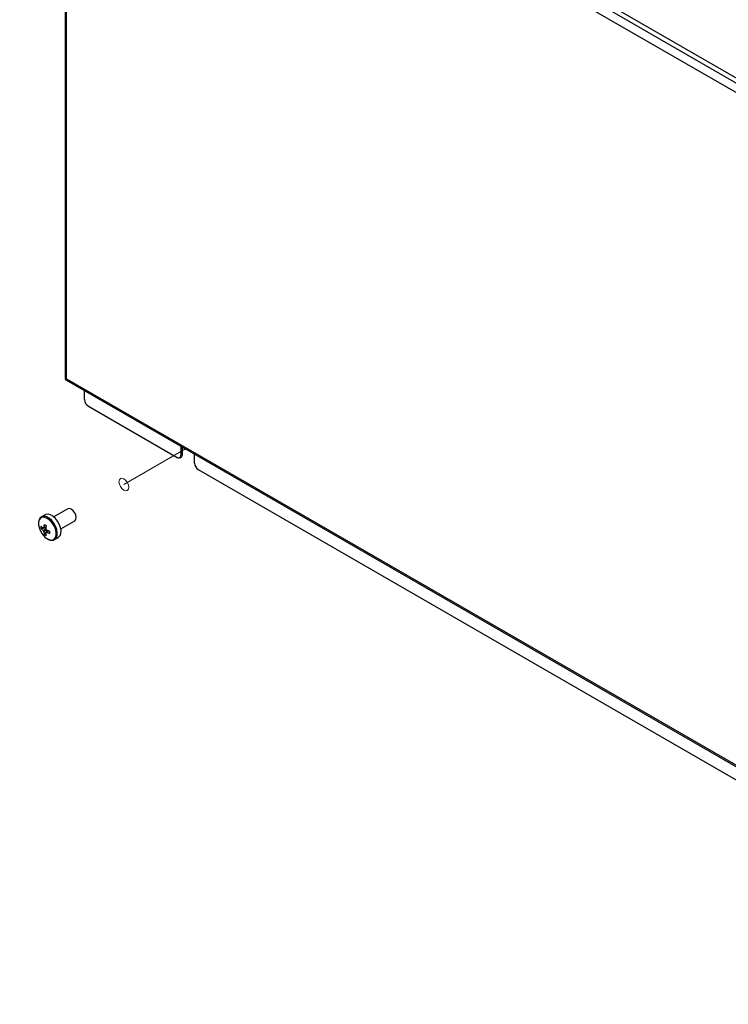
# Model space of a CAD drawing. Header units: millimetres. Extents: x 0 to 420, y 0 to 297.
# Tile 7 of 75: x 94 to 120, y 76 to 112. Entities that reach past the tile are written whole.
import ezdxf

# ---------------------------------------------------------------- set-up
doc = ezdxf.new("R2010")
doc.units = ezdxf.units.MM
doc.linetypes.add('PHANTOM', pattern=[12.7, 6.35, -1.27, 1.27, -1.27, 1.27, -1.27])

msp = doc.modelspace()

# ---------------------------------------------------------------- linework, layer by layer
at = {"color": 7, "linetype": 'Continuous', "lineweight": 25}
for p, q in [((96.065, 123.552), (96.065, 99.072)), ((96.414, 123.7), (135.421, 101.182)), ((96.112, 99.064), (96.112, 123.486)), ((96.211, 123.47), (135.243, 100.937)), ((97.268, 123.39), (135.317, 101.425)), ((96.095, 99.019), (135.425, 76.315)), ((96.112, 99.064), (135.342, 76.417)), ((96.769, 98.308), (96.769, 98.63)), ((96.911, 98.063), (100.135, 96.202)), ((100.276, 96.605), (100.276, 96.284)), ((100.333, 96.316), (100.333, 96.573)), ((100.771, 95.998), (100.771, 96.32)), ((100.235, 96.192), (100.292, 96.225)), ((100.333, 96.316), (100.276, 96.284)), ((131.955, 77.833), (100.913, 95.753)), ((96.165, 94.33), (95.66, 94.038)), ((95.346, 94.117), (95.211, 94.039)), ((95.91, 93.605), (96.415, 93.897)), ((95.19, 93.613), (95.366, 93.647)), ((95.31, 93.408), (95.429, 93.547)), ((95.364, 93.463), (95.381, 93.474)), ((95.686, 93.216), (95.821, 93.294))]:
    msp.add_line(p, q, dxfattribs=at)
at = {"color": 7, "linetype": 'PHANTOM', "lineweight": 18}
msp.add_line((98.202, 95.217), (100.442, 96.51), dxfattribs=at)
at = {"color": 7, "linetype": 'Continuous', "lineweight": 25, "flags": 128}
for points in [[(96.065, 99.072), (96.066, 99.06), (96.07, 99.048)], [(96.415, 93.897), (96.417, 93.898), (96.455, 93.943), (96.467, 94.014), (96.453, 94.1), (96.414, 94.188), (96.356, 94.265), (96.289, 94.319), (96.221, 94.341), (96.165, 94.33)], [(95.821, 93.294), (95.831, 93.301), (95.883, 93.358), (95.913, 93.44), (95.918, 93.543), (95.899, 93.657), (95.856, 93.775), (95.792, 93.888), (95.714, 93.987), (95.625, 94.066), (95.534, 94.118), (95.446, 94.139), (95.369, 94.128), (95.346, 94.117)]]:
    msp.add_lwpolyline(points, dxfattribs=at)
at = {"color": 7, "linetype": 'PHANTOM', "lineweight": 18, "flags": 128}
msp.add_lwpolyline([(98.025, 95.319), (98.039, 95.39), (98.077, 95.434), (98.134, 95.445), (98.202, 95.421), (98.27, 95.367), (98.327, 95.289), (98.365, 95.201), (98.379, 95.115), (98.365, 95.045), (98.327, 95.001), (98.27, 94.989), (98.202, 95.013), (98.134, 95.068), (98.077, 95.145), (98.039, 95.233), (98.025, 95.319)], dxfattribs=at)
at = {"color": 8, "linetype": 'Continuous', "lineweight": 25, "flags": 128}
for points in [[(95.426, 93.238), (95.517, 93.202), (95.6, 93.199), (95.668, 93.23), (95.717, 93.292), (95.742, 93.379), (95.741, 93.486), (95.714, 93.602), (95.664, 93.72), (95.594, 93.829), (95.51, 93.92), (95.419, 93.987), (95.328, 94.023), (95.245, 94.026), (95.177, 93.995), (95.128, 93.933), (95.103, 93.846), (95.104, 93.739), (95.131, 93.623), (95.143, 93.59)], [(95.683, 93.214), (95.697, 93.223), (95.748, 93.28), (95.778, 93.363), (95.783, 93.465), (95.764, 93.579), (95.721, 93.698), (95.658, 93.81), (95.579, 93.91), (95.491, 93.988), (95.399, 94.04), (95.311, 94.061), (95.234, 94.05), (95.208, 94.037)]]:
    msp.add_lwpolyline(points, dxfattribs=at)
at = {"color": 7, "linetype": 'Continuous', "lineweight": 25}
for centre, radius, start, end in [((96.123, 99.067), 0.0558, 214.4635, 239.8446), ((97.076, 98.322), 0.307, 182.6055, 237.3945), ((100.19, 96.27), 0.0873, 230.7967, 9.214), ((100.235, 96.305), 0.0986, 305.0133, 6.2988), ((101.078, 96.012), 0.307, 182.6055, 237.3945), ((95.801, 93.831), 0.701, 200.1027, 237.674), ((95.746, 93.66), 0.558, 176.1954, 184.8838), ((95.574, 94.078), 0.541, 224.6787, 234.822), ((95.575, 93.993), 0.541, 224.6787, 234.822), ((95.293, 93.616), 0.036, 95.1301, 147.0508), ((95.428, 93.616), 0.177, 201.5033, 219.2202), ((96.262, 93.568), 0.976, 168.2101, 175.1029), ((95.842, 93.564), 0.555, 186.2623, 196.3111), ((96.159, 95.192), 1.66, 239.1045, 241.9922), ((96.335, 93.527), 0.976, 168.2101, 175.1029), ((95.225, 93.498), 0.177, 21.5033, 39.2202), ((95.36, 93.498), 0.036, 275.1301, 327.0508), ((95.915, 93.523), 0.555, 186.2623, 196.3111), ((95.788, 94.456), 0.977, 245.9769, 252.8166), ((95.788, 94.371), 0.977, 245.9769, 252.8166), ((97.14, 93.496), 1.642, 179.0638, 182.0154), ((95.615, 93.864), 0.548, 236.1722, 244.9245)]:
    msp.add_arc(centre, radius, start, end, dxfattribs=at)
for major_axis, ratio, start_param, end_param in [((0.16, 0.081), 0.057374, 3.374294, 3.897893), ((0.15, 0.098), 0.057514, 2.385283, 2.908882)]:
    msp.add_ellipse((96.225, 99.129), major_axis=major_axis, ratio=ratio, start_param=start_param, end_param=end_param, dxfattribs=at)
at = {"color": 7, "linetype": 'PHANTOM', "lineweight": 18}
msp.add_open_spline([(56.005, 81.337), (64.213, 130.308), (103.109, 144.883), (129.65, 153.245)], degree=3, dxfattribs=at)
at = {"color": 7, "linetype": 'Continuous', "lineweight": 25}
for points, knots in [([(95.208, 94.034), (95.203, 94.032), (95.174, 94.019), (95.137, 93.97), (95.105, 93.892), (95.096, 93.796), (95.107, 93.693), (95.132, 93.623), (95.144, 93.59)], [0, 0, 0, 0, 0.043843, 0.232762, 0.42214, 0.619993, 0.82392, 1, 1, 1, 1]), ([(95.263, 93.551), (95.271, 93.555), (95.305, 93.572), (95.339, 93.588), (95.366, 93.601)], [0, 0, 0, 0, 0.232982, 1, 1, 1, 1]), ([(95.289, 93.652), (95.297, 93.655), (95.325, 93.669), (95.353, 93.682), (95.374, 93.692)], [0, 0, 0, 0, 0.260306, 1, 1, 1, 1]), ([(95.389, 93.57), (95.364, 93.553), (95.331, 93.531), (95.298, 93.509), (95.291, 93.504)], [0, 0, 0, 0, 0.776074, 1, 1, 1, 1]), ([(95.47, 93.533), (95.451, 93.52), (95.424, 93.501), (95.397, 93.483), (95.391, 93.479)], [0, 0, 0, 0, 0.746292, 1, 1, 1, 1]), ([(95.43, 93.235), (95.446, 93.227), (95.492, 93.203), (95.566, 93.187), (95.637, 93.19), (95.669, 93.211), (95.68, 93.218)], [0, 0, 0, 0, 0.1829568, 0.531538, 0.8380348, 1, 1, 1, 1])]:
    msp.add_open_spline(points, degree=3, knots=knots, dxfattribs=at)

doc.saveas('drawing.dxf')
